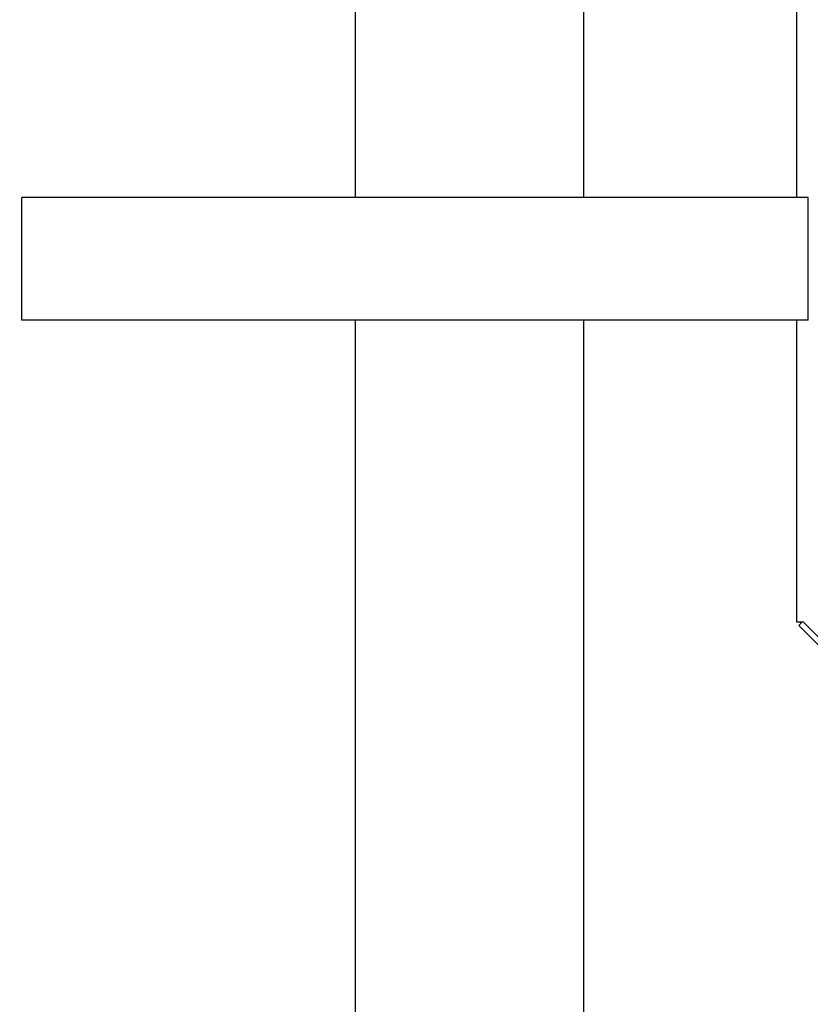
# Model space of a CAD drawing. Header units: inches. Extents: x 36 to 1719, y -84 to 1122.
# Tile 7 of 256: x 223 to 246, y 287 to 315. Entities that reach past the tile are written whole.
import ezdxf

# ---------------------------------------------------------------- set-up
doc = ezdxf.new("R2010")
doc.units = ezdxf.units.IN
doc.header["$LTSCALE"] = 48
doc.header["$MEASUREMENT"] = 0
doc.layers.add('Dimension (ANSI)', color=7, linetype='Continuous', lineweight=25)
doc.layers.add('Visible (ANSI)', color=7, linetype='Continuous', lineweight=30)
doc.styles.add('Note Text (ANSI)', font='tahoma.ttf')
doc.dimstyles.new('Architectural (ANSI)', dxfattribs={"dimscale": 48, "dimtxt": 0.125, "dimasz": 0.098425, "dimexe": 0.125, "dimexo": 0.0625, "dimgap": 0.031496, "dimtad": 0, "dimtih": 1, "dimtoh": 1, "dimdec": 4, "dimrnd": 1e-08, "dimzin": 3, "dimdsep": 46, "dimlunit": 4, "dimtxsty": 'Note Text (ANSI)', "dimcen": 0.09, "dimdle": 0.393701, "dimclrd": 256, "dimclre": 256, "dimclrt": 256, "dimadec": 0, "dimazin": 3, "dimtfac": 0.96, "dimtofl": 0, "dimtmove": 0, "dimatfit": 3, "dimfxl": 1, "dimfrac": 2, "dimtolj": 1, "dimtzin": 12, "dimlwd": -1, "dimlwe": -1, "dimarcsym": 0})

# ---------------------------------------------------------------- blocks, each defined once
blk = doc.blocks.new('*D14')
at = {"layer": 'Defpoints', "color": 0, "transparency": 16777216}
for p in [(247.914, 547.781), (114.211, 241.212), (343.663, 241.212)]:
    blk.add_point(p, dxfattribs=at)
at = {"layer": 'Dimension (ANSI)', "transparency": 16777216}
for p, q in [((244.914, 547.781), (108.211, 547.781)), ((114.211, 543.057), (114.211, 395.013)), ((114.211, 245.937), (114.211, 384.414)), ((340.663, 241.212), (108.211, 241.212))]:
    blk.add_line(p, q, dxfattribs=at)
for points in [[(113.424, 543.057), (114.999, 543.057), (114.211, 547.781)], [(113.424, 245.937), (114.999, 245.937), (114.211, 241.212)]]:
    blk.add_solid(points, dxfattribs=at)
at = {"layer": 'Dimension (ANSI)', "transparency": 16777216, "insert": (94.253, 393.501), "char_height": 6, "attachment_point": 1, "style": 'Note Text (ANSI)'}
blk.add_mtext('\\A1;25\'-6 9/16"', dxfattribs=at)

msp = doc.modelspace()

# ---------------------------------------------------------------- linework, layer by layer
at = {"layer": 'Visible (ANSI)'}
for p, q in [((232.9139, 309.48039), (232.9139, 404.61139)), ((239.4139, 309.48039), (239.4139, 404.61139)), ((245.4754, 309.48039), (245.4754, 357.05712)), ((245.7979, 309.48039), (223.4189, 309.48039)), ((223.4189, 305.98039), (223.4189, 309.48039)), ((245.7979, 305.98039), (245.7979, 309.48039)), ((245.7979, 305.98039), (223.4189, 305.98039)), ((232.9139, 243.67389), (232.9139, 305.98039)), ((239.4139, 243.67389), (239.4139, 305.98039)), ((245.4754, 297.381), (245.4754, 305.98039)), ((245.6629, 297.381), (245.4754, 297.381)), ((245.62001, 297.381), (245.53032, 297.29131)), ((245.53032, 297.29131), (253.82681, 288.99482)), ((245.6629, 297.381), (253.88288, 289.16103))]:
    msp.add_line(p, q, dxfattribs=at)

# ---------------------------------------------------------------- dimensions: what is measured, and where the dimension line sits
at = {"layer": 'Dimension (ANSI)'}
dim = msp.add_linear_dim(base=(114.2113, 241.21219), p1=(247.9139, 547.78139), p2=(343.6629, 241.21219), angle=90, dimstyle='Architectural (ANSI)', override={"dimgap": 0.031496, "dimdec": 4, "dimlfac": 1, "dimtol": 0, "dimlim": 0, "dimtp": 0, "dimtm": 0, "dimtdec": 2, "dimatfit": 1}, dxfattribs=at)
dim.commit()
dim.dimension.update_dxf_attribs({"geometry": '*D14', "text_midpoint": (114.2113, 389.7132), "dimtype": 160})

doc.saveas('drawing.dxf')
